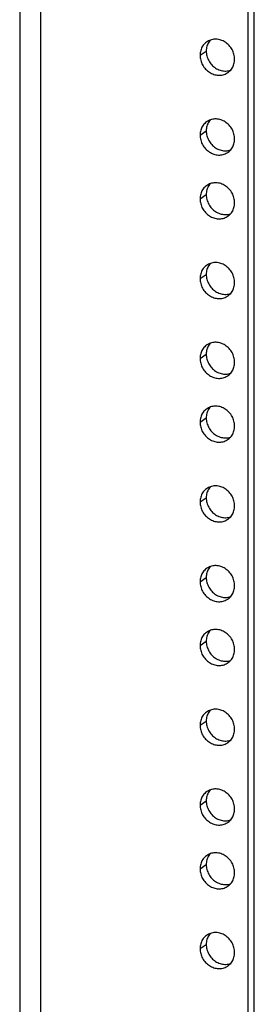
# Model space of a CAD drawing. Header units: inches. Extents: x 0 to 136, y 0 to 88.
# Tile 23 of 30: x 87.14 to 88.91, y 58.68 to 66.1. Entities that reach past the tile are written whole.
import ezdxf

# ---------------------------------------------------------------- set-up
doc = ezdxf.new("R2010")
doc.units = ezdxf.units.IN
doc.header["$LTSCALE"] = 7.48
doc.header["$MEASUREMENT"] = 0
doc.layers.get('0').update_dxf_attribs({"linetype": 'CONTINUOUS'})

msp = doc.modelspace()

# ---------------------------------------------------------------- linework, layer by layer
at = {"color": 3, "linetype": 'Continuous'}
for p, q in [((87.1411, 71.4054), (87.1411, 13.5481)), ((87.2974, 71.2507), (87.2974, 13.575)), ((88.862, 14.4822), (88.862, 69.9951))]:
    msp.add_line(p, q, dxfattribs=at)
at = {"color": 7, "linetype": 'Continuous'}
for p, q in [((88.9089, 14.5141), (88.9089, 69.9898)), ((88.5, 65.8299), (88.5468, 65.8618)), ((88.5658, 65.9299), (88.5614, 65.9223)), ((88.5658, 65.3291), (88.5614, 65.3215)), ((88.5, 65.2291), (88.5468, 65.261)), ((88.5658, 64.8484), (88.5614, 64.8409)), ((88.5, 64.7484), (88.5468, 64.7804)), ((88.5658, 64.2477), (88.5614, 64.2401)), ((88.5, 64.1476), (88.5468, 64.1796)), ((88.5658, 63.6469), (88.5614, 63.6393)), ((88.5, 63.5469), (88.5468, 63.5788)), ((88.5658, 63.1662), (88.5614, 63.1587)), ((88.5, 63.0662), (88.5468, 63.0982)), ((88.5658, 62.5654), (88.5614, 62.5579)), ((88.5, 62.4654), (88.5468, 62.4974)), ((88.5658, 61.9647), (88.5614, 61.9571)), ((88.5, 61.8647), (88.5468, 61.8966)), ((88.5658, 61.484), (88.5614, 61.4765)), ((88.5, 61.384), (88.5468, 61.416)), ((88.5, 60.7832), (88.5468, 60.8152)), ((88.5658, 60.8832), (88.5614, 60.8757)), ((88.5658, 60.2825), (88.5614, 60.2749)), ((88.5, 60.1824), (88.5468, 60.2144)), ((88.5658, 59.8018), (88.5614, 59.7943)), ((88.5, 59.7018), (88.5468, 59.7338)), ((88.5658, 59.201), (88.5614, 59.1935)), ((88.5, 59.101), (88.5468, 59.133))]:
    msp.add_line(p, q, dxfattribs=at)
at = {"color": 3, "linetype": 'Continuous'}
for points in [[(88.5511, 65.9314), (88.548, 65.9293), (88.5413, 65.924), (88.535, 65.9181), (88.5292, 65.9118), (88.5238, 65.9051), (88.5189, 65.8979), (88.5146, 65.8904), (88.5108, 65.8825), (88.5075, 65.8742), (88.5048, 65.8658), (88.5027, 65.857), (88.5012, 65.8481), (88.5003, 65.8391), (88.5, 65.8299)], [(88.7605, 65.8008), (88.7602, 65.8101), (88.7593, 65.8194), (88.7578, 65.8286), (88.7557, 65.8378), (88.753, 65.8469), (88.7497, 65.8558), (88.7459, 65.8646), (88.7416, 65.8731), (88.7367, 65.8814), (88.7313, 65.8893), (88.7255, 65.8969), (88.7192, 65.9042), (88.7125, 65.911), (88.7054, 65.9173), (88.6979, 65.9232), (88.6902, 65.9286), (88.6821, 65.9334), (88.6739, 65.9377), (88.6654, 65.9415), (88.6568, 65.9446), (88.648, 65.9472), (88.6391, 65.9491), (88.6302, 65.9504), (88.6214, 65.9511), (88.6125, 65.9511), (88.6037, 65.9505), (88.5951, 65.9493), (88.5866, 65.9475), (88.5783, 65.945), (88.5703, 65.9419), (88.5626, 65.9383), (88.5551, 65.9341), (88.5511, 65.9314)], [(88.5, 65.8299), (88.5003, 65.8206), (88.5012, 65.8113), (88.5027, 65.8021), (88.5048, 65.7929), (88.5075, 65.7838), (88.5108, 65.7748), (88.5146, 65.7661), (88.5189, 65.7576), (88.5238, 65.7493), (88.5292, 65.7414), (88.535, 65.7338), (88.5413, 65.7265), (88.548, 65.7197), (88.5551, 65.7134), (88.5626, 65.7075), (88.5703, 65.7021), (88.5783, 65.6973), (88.5866, 65.6929), (88.5951, 65.6892), (88.6037, 65.6861), (88.6125, 65.6835), (88.6214, 65.6816), (88.6302, 65.6803), (88.6391, 65.6796), (88.648, 65.6796), (88.6568, 65.6802), (88.6654, 65.6814), (88.6739, 65.6832), (88.6821, 65.6857), (88.6902, 65.6888), (88.6979, 65.6924), (88.7054, 65.6966), (88.7094, 65.6993)], [(88.7094, 65.6993), (88.7125, 65.7014), (88.7192, 65.7067), (88.7255, 65.7126), (88.7313, 65.7189), (88.7367, 65.7256), (88.7416, 65.7328), (88.7459, 65.7403), (88.7497, 65.7482), (88.753, 65.7565), (88.7557, 65.7649), (88.7578, 65.7737), (88.7593, 65.7826), (88.7602, 65.7916), (88.7605, 65.8008)], [(88.7605, 65.2001), (88.7602, 65.2093), (88.7593, 65.2186), (88.7578, 65.2278), (88.7557, 65.237), (88.753, 65.2461), (88.7497, 65.2551), (88.7459, 65.2638), (88.7416, 65.2723), (88.7367, 65.2806), (88.7313, 65.2885), (88.7255, 65.2961), (88.7192, 65.3034), (88.7125, 65.3102), (88.7054, 65.3165), (88.6979, 65.3224), (88.6902, 65.3278), (88.6821, 65.3327), (88.6739, 65.337), (88.6654, 65.3407), (88.6568, 65.3438), (88.648, 65.3464), (88.6391, 65.3483), (88.6302, 65.3496), (88.6214, 65.3503), (88.6125, 65.3503), (88.6037, 65.3497), (88.5951, 65.3485), (88.5866, 65.3467), (88.5783, 65.3442), (88.5703, 65.3411), (88.5626, 65.3375), (88.5551, 65.3333), (88.5511, 65.3306)], [(88.5511, 65.3306), (88.548, 65.3285), (88.5413, 65.3232), (88.535, 65.3173), (88.5292, 65.311), (88.5238, 65.3043), (88.5189, 65.2971), (88.5146, 65.2896), (88.5108, 65.2817), (88.5075, 65.2735), (88.5048, 65.265), (88.5027, 65.2562), (88.5012, 65.2473), (88.5003, 65.2383), (88.5, 65.2291)], [(88.5, 65.2291), (88.5003, 65.2198), (88.5012, 65.2105), (88.5027, 65.2013), (88.5048, 65.1921), (88.5075, 65.183), (88.5108, 65.1741), (88.5146, 65.1653), (88.5189, 65.1568), (88.5238, 65.1485), (88.5292, 65.1406), (88.535, 65.133), (88.5413, 65.1258), (88.548, 65.119), (88.5551, 65.1126), (88.5626, 65.1067), (88.5703, 65.1013), (88.5783, 65.0965), (88.5866, 65.0922), (88.5951, 65.0884), (88.6037, 65.0853), (88.6125, 65.0827), (88.6214, 65.0808), (88.6302, 65.0795), (88.6391, 65.0788), (88.648, 65.0788), (88.6568, 65.0794), (88.6654, 65.0806), (88.6739, 65.0824), (88.6821, 65.0849), (88.6902, 65.088), (88.6979, 65.0916), (88.7054, 65.0959), (88.7094, 65.0985)], [(88.7094, 65.0985), (88.7125, 65.1006), (88.7192, 65.106), (88.7255, 65.1118), (88.7313, 65.1181), (88.7367, 65.1248), (88.7416, 65.132), (88.7459, 65.1395), (88.7497, 65.1474), (88.753, 65.1557), (88.7557, 65.1642), (88.7578, 65.1729), (88.7593, 65.1818), (88.7602, 65.1908), (88.7605, 65.2001)], [(88.5511, 64.85), (88.548, 64.8478), (88.5413, 64.8425), (88.535, 64.8367), (88.5292, 64.8304), (88.5238, 64.8237), (88.5189, 64.8165), (88.5146, 64.8089), (88.5108, 64.801), (88.5075, 64.7928), (88.5048, 64.7843), (88.5027, 64.7756), (88.5012, 64.7667), (88.5003, 64.7576), (88.5, 64.7484)], [(88.7605, 64.7194), (88.7602, 64.7287), (88.7593, 64.7379), (88.7578, 64.7472), (88.7557, 64.7564), (88.753, 64.7655), (88.7497, 64.7744), (88.7459, 64.7832), (88.7416, 64.7917), (88.7367, 64.8), (88.7313, 64.8079), (88.7255, 64.8155), (88.7192, 64.8227), (88.7125, 64.8295), (88.7054, 64.8359), (88.6979, 64.8418), (88.6902, 64.8472), (88.6821, 64.852), (88.6739, 64.8563), (88.6654, 64.8601), (88.6568, 64.8632), (88.648, 64.8658), (88.6391, 64.8677), (88.6302, 64.869), (88.6214, 64.8697), (88.6125, 64.8697), (88.6037, 64.8691), (88.5951, 64.8679), (88.5866, 64.866), (88.5783, 64.8636), (88.5703, 64.8605), (88.5626, 64.8569), (88.5551, 64.8526), (88.5511, 64.85)], [(88.5, 64.7484), (88.5003, 64.7392), (88.5012, 64.7299), (88.5027, 64.7207), (88.5048, 64.7115), (88.5075, 64.7024), (88.5108, 64.6934), (88.5146, 64.6847), (88.5189, 64.6762), (88.5238, 64.6679), (88.5292, 64.6599), (88.535, 64.6523), (88.5413, 64.6451), (88.548, 64.6383), (88.5551, 64.632), (88.5626, 64.6261), (88.5703, 64.6207), (88.5783, 64.6158), (88.5866, 64.6115), (88.5951, 64.6078), (88.6037, 64.6046), (88.6125, 64.6021), (88.6214, 64.6002), (88.6302, 64.5989), (88.6391, 64.5982), (88.648, 64.5982), (88.6568, 64.5987), (88.6654, 64.6), (88.6739, 64.6018), (88.6821, 64.6043), (88.6902, 64.6073), (88.6979, 64.611), (88.7054, 64.6152), (88.7094, 64.6179)], [(88.7094, 64.6179), (88.7125, 64.62), (88.7192, 64.6253), (88.7255, 64.6311), (88.7313, 64.6374), (88.7367, 64.6442), (88.7416, 64.6514), (88.7459, 64.6589), (88.7497, 64.6668), (88.753, 64.675), (88.7557, 64.6835), (88.7578, 64.6922), (88.7593, 64.7012), (88.7602, 64.7102), (88.7605, 64.7194)], [(88.5511, 64.2492), (88.548, 64.2471), (88.5413, 64.2417), (88.535, 64.2359), (88.5292, 64.2296), (88.5238, 64.2229), (88.5189, 64.2157), (88.5146, 64.2082), (88.5108, 64.2003), (88.5075, 64.192), (88.5048, 64.1835), (88.5027, 64.1748), (88.5012, 64.1659), (88.5003, 64.1569), (88.5, 64.1476)], [(88.7605, 64.1186), (88.7602, 64.1279), (88.7593, 64.1372), (88.7578, 64.1464), (88.7557, 64.1556), (88.753, 64.1647), (88.7497, 64.1736), (88.7459, 64.1824), (88.7416, 64.1909), (88.7367, 64.1992), (88.7313, 64.2071), (88.7255, 64.2147), (88.7192, 64.2219), (88.7125, 64.2287), (88.7054, 64.2351), (88.6979, 64.241), (88.6902, 64.2464), (88.6821, 64.2512), (88.6739, 64.2555), (88.6654, 64.2593), (88.6568, 64.2624), (88.648, 64.265), (88.6391, 64.2669), (88.6302, 64.2682), (88.6214, 64.2689), (88.6125, 64.2689), (88.6037, 64.2683), (88.5951, 64.2671), (88.5866, 64.2653), (88.5783, 64.2628), (88.5703, 64.2597), (88.5626, 64.2561), (88.5551, 64.2518), (88.5511, 64.2492)], [(88.5, 64.1476), (88.5003, 64.1384), (88.5012, 64.1291), (88.5027, 64.1199), (88.5048, 64.1107), (88.5075, 64.1016), (88.5108, 64.0926), (88.5146, 64.0839), (88.5189, 64.0754), (88.5238, 64.0671), (88.5292, 64.0592), (88.535, 64.0516), (88.5413, 64.0443), (88.548, 64.0375), (88.5551, 64.0312), (88.5626, 64.0253), (88.5703, 64.0199), (88.5783, 64.015), (88.5866, 64.0107), (88.5951, 64.007), (88.6037, 64.0039), (88.6125, 64.0013), (88.6214, 63.9994), (88.6302, 63.9981), (88.6391, 63.9974), (88.648, 63.9974), (88.6568, 63.998), (88.6654, 63.9992), (88.6739, 64.001), (88.6821, 64.0035), (88.6902, 64.0066), (88.6979, 64.0102), (88.7054, 64.0144), (88.7094, 64.0171)], [(88.7094, 64.0171), (88.7125, 64.0192), (88.7192, 64.0245), (88.7255, 64.0304), (88.7313, 64.0367), (88.7367, 64.0434), (88.7416, 64.0506), (88.7459, 64.0581), (88.7497, 64.066), (88.753, 64.0742), (88.7557, 64.0827), (88.7578, 64.0915), (88.7593, 64.1004), (88.7602, 64.1094), (88.7605, 64.1186)], [(88.5511, 63.6484), (88.548, 63.6463), (88.5413, 63.641), (88.535, 63.6351), (88.5292, 63.6288), (88.5238, 63.6221), (88.5189, 63.6149), (88.5146, 63.6074), (88.5108, 63.5995), (88.5075, 63.5912), (88.5048, 63.5828), (88.5027, 63.574), (88.5012, 63.5651), (88.5003, 63.5561), (88.5, 63.5469)], [(88.7605, 63.5178), (88.7602, 63.5271), (88.7593, 63.5364), (88.7578, 63.5456), (88.7557, 63.5548), (88.753, 63.5639), (88.7497, 63.5729), (88.7459, 63.5816), (88.7416, 63.5901), (88.7367, 63.5984), (88.7313, 63.6063), (88.7255, 63.6139), (88.7192, 63.6212), (88.7125, 63.628), (88.7054, 63.6343), (88.6979, 63.6402), (88.6902, 63.6456), (88.6821, 63.6504), (88.6739, 63.6548), (88.6654, 63.6585), (88.6568, 63.6616), (88.648, 63.6642), (88.6391, 63.6661), (88.6302, 63.6674), (88.6214, 63.6681), (88.6125, 63.6681), (88.6037, 63.6675), (88.5951, 63.6663), (88.5866, 63.6645), (88.5783, 63.662), (88.5703, 63.6589), (88.5626, 63.6553), (88.5551, 63.6511), (88.5511, 63.6484)], [(88.5, 63.5469), (88.5003, 63.5376), (88.5012, 63.5283), (88.5027, 63.5191), (88.5048, 63.5099), (88.5075, 63.5008), (88.5108, 63.4919), (88.5146, 63.4831), (88.5189, 63.4746), (88.5238, 63.4663), (88.5292, 63.4584), (88.535, 63.4508), (88.5413, 63.4435), (88.548, 63.4367), (88.5551, 63.4304), (88.5626, 63.4245), (88.5703, 63.4191), (88.5783, 63.4143), (88.5866, 63.41), (88.5951, 63.4062), (88.6037, 63.4031), (88.6125, 63.4005), (88.6214, 63.3986), (88.6302, 63.3973), (88.6391, 63.3966), (88.648, 63.3966), (88.6568, 63.3972), (88.6654, 63.3984), (88.6739, 63.4002), (88.6821, 63.4027), (88.6902, 63.4058), (88.6979, 63.4094), (88.7054, 63.4136), (88.7094, 63.4163)], [(88.7094, 63.4163), (88.7125, 63.4184), (88.7192, 63.4237), (88.7255, 63.4296), (88.7313, 63.4359), (88.7367, 63.4426), (88.7416, 63.4498), (88.7459, 63.4573), (88.7497, 63.4652), (88.753, 63.4735), (88.7557, 63.4819), (88.7578, 63.4907), (88.7593, 63.4996), (88.7602, 63.5086), (88.7605, 63.5178)], [(88.7605, 63.0372), (88.7602, 63.0465), (88.7593, 63.0557), (88.7578, 63.065), (88.7557, 63.0742), (88.753, 63.0833), (88.7497, 63.0922), (88.7459, 63.101), (88.7416, 63.1095), (88.7367, 63.1178), (88.7313, 63.1257), (88.7255, 63.1333), (88.7192, 63.1405), (88.7125, 63.1473), (88.7054, 63.1537), (88.6979, 63.1596), (88.6902, 63.165), (88.6821, 63.1698), (88.6739, 63.1741), (88.6654, 63.1779), (88.6568, 63.181), (88.648, 63.1835), (88.6391, 63.1855), (88.6302, 63.1868), (88.6214, 63.1875), (88.6125, 63.1875), (88.6037, 63.1869), (88.5951, 63.1857), (88.5866, 63.1838), (88.5783, 63.1814), (88.5703, 63.1783), (88.5626, 63.1747), (88.5551, 63.1704), (88.5511, 63.1678)], [(88.5511, 63.1678), (88.548, 63.1656), (88.5413, 63.1603), (88.535, 63.1545), (88.5292, 63.1482), (88.5238, 63.1415), (88.5189, 63.1343), (88.5146, 63.1267), (88.5108, 63.1188), (88.5075, 63.1106), (88.5048, 63.1021), (88.5027, 63.0934), (88.5012, 63.0845), (88.5003, 63.0754), (88.5, 63.0662)], [(88.5, 63.0662), (88.5003, 63.057), (88.5012, 63.0477), (88.5027, 63.0384), (88.5048, 63.0293), (88.5075, 63.0202), (88.5108, 63.0112), (88.5146, 63.0025), (88.5189, 62.9939), (88.5238, 62.9857), (88.5292, 62.9777), (88.535, 62.9701), (88.5413, 62.9629), (88.548, 62.9561), (88.5551, 62.9497), (88.5626, 62.9439), (88.5703, 62.9385), (88.5783, 62.9336), (88.5866, 62.9293), (88.5951, 62.9256), (88.6037, 62.9224), (88.6125, 62.9199), (88.6214, 62.918), (88.6302, 62.9167), (88.6391, 62.916), (88.648, 62.9159), (88.6568, 62.9165), (88.6654, 62.9178), (88.6739, 62.9196), (88.6821, 62.9221), (88.6902, 62.9251), (88.6979, 62.9288), (88.7054, 62.933), (88.7094, 62.9357)], [(88.7094, 62.9357), (88.7125, 62.9378), (88.7192, 62.9431), (88.7255, 62.9489), (88.7313, 62.9552), (88.7367, 62.962), (88.7416, 62.9692), (88.7459, 62.9767), (88.7497, 62.9846), (88.753, 62.9928), (88.7557, 63.0013), (88.7578, 63.01), (88.7593, 63.019), (88.7602, 63.028), (88.7605, 63.0372)], [(88.5511, 62.567), (88.548, 62.5649), (88.5413, 62.5595), (88.535, 62.5537), (88.5292, 62.5474), (88.5238, 62.5407), (88.5189, 62.5335), (88.5146, 62.5259), (88.5108, 62.518), (88.5075, 62.5098), (88.5048, 62.5013), (88.5027, 62.4926), (88.5012, 62.4837), (88.5003, 62.4746), (88.5, 62.4654)], [(88.7605, 62.4364), (88.7602, 62.4457), (88.7593, 62.4549), (88.7578, 62.4642), (88.7557, 62.4734), (88.753, 62.4825), (88.7497, 62.4914), (88.7459, 62.5002), (88.7416, 62.5087), (88.7367, 62.517), (88.7313, 62.5249), (88.7255, 62.5325), (88.7192, 62.5397), (88.7125, 62.5465), (88.7054, 62.5529), (88.6979, 62.5588), (88.6902, 62.5642), (88.6821, 62.569), (88.6739, 62.5733), (88.6654, 62.5771), (88.6568, 62.5802), (88.648, 62.5828), (88.6391, 62.5847), (88.6302, 62.586), (88.6214, 62.5867), (88.6125, 62.5867), (88.6037, 62.5861), (88.5951, 62.5849), (88.5866, 62.583), (88.5783, 62.5806), (88.5703, 62.5775), (88.5626, 62.5739), (88.5551, 62.5696), (88.5511, 62.567)], [(88.5, 62.4654), (88.5003, 62.4562), (88.5012, 62.4469), (88.5027, 62.4377), (88.5048, 62.4285), (88.5075, 62.4194), (88.5108, 62.4104), (88.5146, 62.4017), (88.5189, 62.3932), (88.5238, 62.3849), (88.5292, 62.377), (88.535, 62.3694), (88.5413, 62.3621), (88.548, 62.3553), (88.5551, 62.349), (88.5626, 62.3431), (88.5703, 62.3377), (88.5783, 62.3328), (88.5866, 62.3285), (88.5951, 62.3248), (88.6037, 62.3217), (88.6125, 62.3191), (88.6214, 62.3172), (88.6302, 62.3159), (88.6391, 62.3152), (88.648, 62.3152), (88.6568, 62.3157), (88.6654, 62.317), (88.6739, 62.3188), (88.6821, 62.3213), (88.6902, 62.3243), (88.6979, 62.328), (88.7054, 62.3322), (88.7094, 62.3349)], [(88.7094, 62.3349), (88.7125, 62.337), (88.7192, 62.3423), (88.7255, 62.3481), (88.7313, 62.3544), (88.7367, 62.3612), (88.7416, 62.3684), (88.7459, 62.3759), (88.7497, 62.3838), (88.753, 62.392), (88.7557, 62.4005), (88.7578, 62.4093), (88.7593, 62.4182), (88.7602, 62.4272), (88.7605, 62.4364)], [(88.5511, 61.9662), (88.548, 61.9641), (88.5413, 61.9588), (88.535, 61.9529), (88.5292, 61.9466), (88.5238, 61.9399), (88.5189, 61.9327), (88.5146, 61.9252), (88.5108, 61.9173), (88.5075, 61.909), (88.5048, 61.9006), (88.5027, 61.8918), (88.5012, 61.8829), (88.5003, 61.8739), (88.5, 61.8647)], [(88.7605, 61.8356), (88.7602, 61.8449), (88.7593, 61.8542), (88.7578, 61.8634), (88.7557, 61.8726), (88.753, 61.8817), (88.7497, 61.8906), (88.7459, 61.8994), (88.7416, 61.9079), (88.7367, 61.9162), (88.7313, 61.9241), (88.7255, 61.9317), (88.7192, 61.9389), (88.7125, 61.9458), (88.7054, 61.9521), (88.6979, 61.958), (88.6902, 61.9634), (88.6821, 61.9682), (88.6739, 61.9725), (88.6654, 61.9763), (88.6568, 61.9794), (88.648, 61.982), (88.6391, 61.9839), (88.6302, 61.9852), (88.6214, 61.9859), (88.6125, 61.9859), (88.6037, 61.9853), (88.5951, 61.9841), (88.5866, 61.9823), (88.5783, 61.9798), (88.5703, 61.9767), (88.5626, 61.9731), (88.5551, 61.9688), (88.5511, 61.9662)], [(88.5, 61.8647), (88.5003, 61.8554), (88.5012, 61.8461), (88.5027, 61.8369), (88.5048, 61.8277), (88.5075, 61.8186), (88.5108, 61.8096), (88.5146, 61.8009), (88.5189, 61.7924), (88.5238, 61.7841), (88.5292, 61.7762), (88.535, 61.7686), (88.5413, 61.7613), (88.548, 61.7545), (88.5551, 61.7482), (88.5626, 61.7423), (88.5703, 61.7369), (88.5783, 61.732), (88.5866, 61.7277), (88.5951, 61.724), (88.6037, 61.7209), (88.6125, 61.7183), (88.6214, 61.7164), (88.6302, 61.7151), (88.6391, 61.7144), (88.648, 61.7144), (88.6568, 61.715), (88.6654, 61.7162), (88.6739, 61.718), (88.6821, 61.7205), (88.6902, 61.7236), (88.6979, 61.7272), (88.7054, 61.7314), (88.7094, 61.7341)], [(88.7094, 61.7341), (88.7125, 61.7362), (88.7192, 61.7415), (88.7255, 61.7474), (88.7313, 61.7537), (88.7367, 61.7604), (88.7416, 61.7676), (88.7459, 61.7751), (88.7497, 61.783), (88.753, 61.7912), (88.7557, 61.7997), (88.7578, 61.8085), (88.7593, 61.8174), (88.7602, 61.8264), (88.7605, 61.8356)], [(88.5511, 61.4856), (88.548, 61.4834), (88.5413, 61.4781), (88.535, 61.4723), (88.5292, 61.466), (88.5238, 61.4592), (88.5189, 61.4521), (88.5146, 61.4445), (88.5108, 61.4366), (88.5075, 61.4284), (88.5048, 61.4199), (88.5027, 61.4112), (88.5012, 61.4023), (88.5003, 61.3932), (88.5, 61.384)], [(88.7605, 61.355), (88.7602, 61.3643), (88.7593, 61.3735), (88.7578, 61.3828), (88.7557, 61.392), (88.753, 61.4011), (88.7497, 61.41), (88.7459, 61.4188), (88.7416, 61.4273), (88.7367, 61.4355), (88.7313, 61.4435), (88.7255, 61.4511), (88.7192, 61.4583), (88.7125, 61.4651), (88.7054, 61.4715), (88.6979, 61.4774), (88.6902, 61.4828), (88.6821, 61.4876), (88.6739, 61.4919), (88.6654, 61.4956), (88.6568, 61.4988), (88.648, 61.5013), (88.6391, 61.5033), (88.6302, 61.5046), (88.6214, 61.5052), (88.6125, 61.5053), (88.6037, 61.5047), (88.5951, 61.5035), (88.5866, 61.5016), (88.5783, 61.4992), (88.5703, 61.4961), (88.5626, 61.4924), (88.5551, 61.4882), (88.5511, 61.4856)], [(88.5, 61.384), (88.5003, 61.3747), (88.5012, 61.3655), (88.5027, 61.3562), (88.5048, 61.347), (88.5075, 61.338), (88.5108, 61.329), (88.5146, 61.3203), (88.5189, 61.3117), (88.5238, 61.3035), (88.5292, 61.2955), (88.535, 61.2879), (88.5413, 61.2807), (88.548, 61.2739), (88.5551, 61.2675), (88.5626, 61.2617), (88.5703, 61.2563), (88.5783, 61.2514), (88.5866, 61.2471), (88.5951, 61.2434), (88.6037, 61.2402), (88.6125, 61.2377), (88.6214, 61.2358), (88.6302, 61.2345), (88.6391, 61.2338), (88.648, 61.2337), (88.6568, 61.2343), (88.6654, 61.2356), (88.6739, 61.2374), (88.6821, 61.2399), (88.6902, 61.2429), (88.6979, 61.2466), (88.7054, 61.2508), (88.7094, 61.2534)], [(88.7094, 61.2534), (88.7125, 61.2556), (88.7192, 61.2609), (88.7255, 61.2667), (88.7313, 61.273), (88.7367, 61.2798), (88.7416, 61.2869), (88.7459, 61.2945), (88.7497, 61.3024), (88.753, 61.3106), (88.7557, 61.3191), (88.7578, 61.3278), (88.7593, 61.3367), (88.7602, 61.3458), (88.7605, 61.355)], [(88.7605, 60.7542), (88.7602, 60.7635), (88.7593, 60.7727), (88.7578, 60.782), (88.7557, 60.7912), (88.753, 60.8003), (88.7497, 60.8092), (88.7459, 60.818), (88.7416, 60.8265), (88.7367, 60.8348), (88.7313, 60.8427), (88.7255, 60.8503), (88.7192, 60.8575), (88.7125, 60.8643), (88.7054, 60.8707), (88.6979, 60.8766), (88.6902, 60.882), (88.6821, 60.8868), (88.6739, 60.8911), (88.6654, 60.8949), (88.6568, 60.898), (88.648, 60.9005), (88.6391, 60.9025), (88.6302, 60.9038), (88.6214, 60.9045), (88.6125, 60.9045), (88.6037, 60.9039), (88.5951, 60.9027), (88.5866, 60.9008), (88.5783, 60.8984), (88.5703, 60.8953), (88.5626, 60.8917), (88.5551, 60.8874), (88.5511, 60.8848)], [(88.5511, 60.8848), (88.548, 60.8826), (88.5413, 60.8773), (88.535, 60.8715), (88.5292, 60.8652), (88.5238, 60.8585), (88.5189, 60.8513), (88.5146, 60.8437), (88.5108, 60.8358), (88.5075, 60.8276), (88.5048, 60.8191), (88.5027, 60.8104), (88.5012, 60.8015), (88.5003, 60.7924), (88.5, 60.7832)], [(88.5, 60.7832), (88.5003, 60.774), (88.5012, 60.7647), (88.5027, 60.7554), (88.5048, 60.7463), (88.5075, 60.7372), (88.5108, 60.7282), (88.5146, 60.7195), (88.5189, 60.7109), (88.5238, 60.7027), (88.5292, 60.6947), (88.535, 60.6871), (88.5413, 60.6799), (88.548, 60.6731), (88.5551, 60.6668), (88.5626, 60.6609), (88.5703, 60.6555), (88.5783, 60.6506), (88.5866, 60.6463), (88.5951, 60.6426), (88.6037, 60.6394), (88.6125, 60.6369), (88.6214, 60.635), (88.6302, 60.6337), (88.6391, 60.633), (88.648, 60.633), (88.6568, 60.6335), (88.6654, 60.6348), (88.6739, 60.6366), (88.6821, 60.6391), (88.6902, 60.6421), (88.6979, 60.6458), (88.7054, 60.65), (88.7094, 60.6527)], [(88.7094, 60.6527), (88.7125, 60.6548), (88.7192, 60.6601), (88.7255, 60.6659), (88.7313, 60.6722), (88.7367, 60.679), (88.7416, 60.6862), (88.7459, 60.6937), (88.7497, 60.7016), (88.753, 60.7098), (88.7557, 60.7183), (88.7578, 60.727), (88.7593, 60.736), (88.7602, 60.745), (88.7605, 60.7542)], [(88.7605, 60.1534), (88.7602, 60.1627), (88.7593, 60.172), (88.7578, 60.1812), (88.7557, 60.1904), (88.753, 60.1995), (88.7497, 60.2084), (88.7459, 60.2172), (88.7416, 60.2257), (88.7367, 60.234), (88.7313, 60.2419), (88.7255, 60.2495), (88.7192, 60.2567), (88.7125, 60.2635), (88.7054, 60.2699), (88.6979, 60.2758), (88.6902, 60.2812), (88.6821, 60.286), (88.6739, 60.2903), (88.6654, 60.2941), (88.6568, 60.2972), (88.648, 60.2998), (88.6391, 60.3017), (88.6302, 60.303), (88.6214, 60.3037), (88.6125, 60.3037), (88.6037, 60.3031), (88.5951, 60.3019), (88.5866, 60.3001), (88.5783, 60.2976), (88.5703, 60.2945), (88.5626, 60.2909), (88.5551, 60.2866), (88.5511, 60.284)], [(88.5511, 60.284), (88.548, 60.2819), (88.5413, 60.2765), (88.535, 60.2707), (88.5292, 60.2644), (88.5238, 60.2577), (88.5189, 60.2505), (88.5146, 60.243), (88.5108, 60.235), (88.5075, 60.2268), (88.5048, 60.2183), (88.5027, 60.2096), (88.5012, 60.2007), (88.5003, 60.1916), (88.5, 60.1824)], [(88.5, 60.1824), (88.5003, 60.1732), (88.5012, 60.1639), (88.5027, 60.1547), (88.5048, 60.1455), (88.5075, 60.1364), (88.5108, 60.1274), (88.5146, 60.1187), (88.5189, 60.1102), (88.5238, 60.1019), (88.5292, 60.094), (88.535, 60.0864), (88.5413, 60.0791), (88.548, 60.0723), (88.5551, 60.066), (88.5626, 60.0601), (88.5703, 60.0547), (88.5783, 60.0498), (88.5866, 60.0455), (88.5951, 60.0418), (88.6037, 60.0387), (88.6125, 60.0361), (88.6214, 60.0342), (88.6302, 60.0329), (88.6391, 60.0322), (88.648, 60.0322), (88.6568, 60.0328), (88.6654, 60.034), (88.6739, 60.0358), (88.6821, 60.0383), (88.6902, 60.0413), (88.6979, 60.045), (88.7054, 60.0492), (88.7094, 60.0519)], [(88.7094, 60.0519), (88.7125, 60.054), (88.7192, 60.0593), (88.7255, 60.0651), (88.7313, 60.0714), (88.7367, 60.0782), (88.7416, 60.0854), (88.7459, 60.0929), (88.7497, 60.1008), (88.753, 60.109), (88.7557, 60.1175), (88.7578, 60.1263), (88.7593, 60.1352), (88.7602, 60.1442), (88.7605, 60.1534)], [(88.5511, 59.8034), (88.548, 59.8012), (88.5413, 59.7959), (88.535, 59.7901), (88.5292, 59.7838), (88.5238, 59.777), (88.5189, 59.7699), (88.5146, 59.7623), (88.5108, 59.7544), (88.5075, 59.7462), (88.5048, 59.7377), (88.5027, 59.729), (88.5012, 59.7201), (88.5003, 59.711), (88.5, 59.7018)], [(88.7605, 59.6728), (88.7602, 59.6821), (88.7593, 59.6913), (88.7578, 59.7006), (88.7557, 59.7098), (88.753, 59.7189), (88.7497, 59.7278), (88.7459, 59.7366), (88.7416, 59.7451), (88.7367, 59.7533), (88.7313, 59.7613), (88.7255, 59.7689), (88.7192, 59.7761), (88.7125, 59.7829), (88.7054, 59.7893), (88.6979, 59.7952), (88.6902, 59.8005), (88.6821, 59.8054), (88.6739, 59.8097), (88.6654, 59.8134), (88.6568, 59.8166), (88.648, 59.8191), (88.6391, 59.8211), (88.6302, 59.8224), (88.6214, 59.823), (88.6125, 59.8231), (88.6037, 59.8225), (88.5951, 59.8213), (88.5866, 59.8194), (88.5783, 59.817), (88.5703, 59.8139), (88.5626, 59.8102), (88.5551, 59.806), (88.5511, 59.8034)], [(88.5, 59.7018), (88.5003, 59.6925), (88.5012, 59.6833), (88.5027, 59.674), (88.5048, 59.6648), (88.5075, 59.6557), (88.5108, 59.6468), (88.5146, 59.6381), (88.5189, 59.6295), (88.5238, 59.6213), (88.5292, 59.6133), (88.535, 59.6057), (88.5413, 59.5985), (88.548, 59.5917), (88.5551, 59.5853), (88.5626, 59.5794), (88.5703, 59.5741), (88.5783, 59.5692), (88.5866, 59.5649), (88.5951, 59.5612), (88.6037, 59.558), (88.6125, 59.5555), (88.6214, 59.5536), (88.6302, 59.5522), (88.6391, 59.5516), (88.648, 59.5515), (88.6568, 59.5521), (88.6654, 59.5533), (88.6739, 59.5552), (88.6821, 59.5576), (88.6902, 59.5607), (88.6979, 59.5644), (88.7054, 59.5686), (88.7094, 59.5712)], [(88.7094, 59.5712), (88.7125, 59.5734), (88.7192, 59.5787), (88.7255, 59.5845), (88.7313, 59.5908), (88.7367, 59.5976), (88.7416, 59.6047), (88.7459, 59.6123), (88.7497, 59.6202), (88.753, 59.6284), (88.7557, 59.6369), (88.7578, 59.6456), (88.7593, 59.6545), (88.7602, 59.6636), (88.7605, 59.6728)], [(88.5511, 59.2026), (88.548, 59.2004), (88.5413, 59.1951), (88.535, 59.1893), (88.5292, 59.183), (88.5238, 59.1763), (88.5189, 59.1691), (88.5146, 59.1615), (88.5108, 59.1536), (88.5075, 59.1454), (88.5048, 59.1369), (88.5027, 59.1282), (88.5012, 59.1193), (88.5003, 59.1102), (88.5, 59.101)], [(88.7605, 59.072), (88.7602, 59.0813), (88.7593, 59.0905), (88.7578, 59.0998), (88.7557, 59.109), (88.753, 59.1181), (88.7497, 59.127), (88.7459, 59.1358), (88.7416, 59.1443), (88.7367, 59.1525), (88.7313, 59.1605), (88.7255, 59.1681), (88.7192, 59.1753), (88.7125, 59.1821), (88.7054, 59.1885), (88.6979, 59.1944), (88.6902, 59.1998), (88.6821, 59.2046), (88.6739, 59.2089), (88.6654, 59.2126), (88.6568, 59.2158), (88.648, 59.2183), (88.6391, 59.2203), (88.6302, 59.2216), (88.6214, 59.2222), (88.6125, 59.2223), (88.6037, 59.2217), (88.5951, 59.2205), (88.5866, 59.2186), (88.5783, 59.2162), (88.5703, 59.2131), (88.5626, 59.2094), (88.5551, 59.2052), (88.5511, 59.2026)], [(88.5, 59.101), (88.5003, 59.0918), (88.5012, 59.0825), (88.5027, 59.0732), (88.5048, 59.064), (88.5075, 59.055), (88.5108, 59.046), (88.5146, 59.0373), (88.5189, 59.0287), (88.5238, 59.0205), (88.5292, 59.0125), (88.535, 59.0049), (88.5413, 58.9977), (88.548, 58.9909), (88.5551, 58.9845), (88.5626, 58.9787), (88.5703, 58.9733), (88.5783, 58.9684), (88.5866, 58.9641), (88.5951, 58.9604), (88.6037, 58.9572), (88.6125, 58.9547), (88.6214, 58.9528), (88.6302, 58.9515), (88.6391, 58.9508), (88.648, 58.9507), (88.6568, 58.9513), (88.6654, 58.9526), (88.6739, 58.9544), (88.6821, 58.9569), (88.6902, 58.9599), (88.6979, 58.9636), (88.7054, 58.9678), (88.7094, 58.9705)], [(88.7094, 58.9705), (88.7125, 58.9726), (88.7192, 58.9779), (88.7255, 58.9837), (88.7313, 58.99), (88.7367, 58.9968), (88.7416, 59.0039), (88.7459, 59.0115), (88.7497, 59.0194), (88.753, 59.0276), (88.7557, 59.0361), (88.7578, 59.0448), (88.7593, 59.0538), (88.7602, 59.0628), (88.7605, 59.072)]]:
    msp.add_lwpolyline(points, dxfattribs=at)
at = {"color": 7, "linetype": 'Continuous'}
for points in [[(88.5765, 65.9443), (88.576, 65.9438), (88.5706, 65.937), (88.5658, 65.9299)], [(88.5614, 65.9223), (88.5576, 65.9144), (88.5543, 65.9062), (88.5516, 65.8977), (88.5495, 65.889), (88.548, 65.8801), (88.5471, 65.871), (88.5468, 65.8618)], [(88.5468, 65.8618), (88.5471, 65.8525), (88.548, 65.8433), (88.5495, 65.834), (88.5516, 65.8248), (88.5543, 65.8157), (88.5576, 65.8068), (88.5614, 65.798), (88.5658, 65.7895), (88.5706, 65.7813), (88.576, 65.7733), (88.5819, 65.7657), (88.5882, 65.7585), (88.5949, 65.7517), (88.6019, 65.7453), (88.6094, 65.7394), (88.6171, 65.7341), (88.6252, 65.7292), (88.6334, 65.7249), (88.6419, 65.7212), (88.6506, 65.718), (88.6593, 65.7155), (88.6682, 65.7135), (88.6771, 65.7122), (88.686, 65.7116), (88.6948, 65.7115), (88.7036, 65.7121), (88.7122, 65.7133), (88.7207, 65.7152), (88.729, 65.7176), (88.7308, 65.7183)], [(88.5765, 65.3435), (88.576, 65.343), (88.5706, 65.3362), (88.5658, 65.3291)], [(88.5614, 65.3215), (88.5576, 65.3136), (88.5543, 65.3054), (88.5516, 65.2969), (88.5495, 65.2882), (88.548, 65.2793), (88.5471, 65.2702), (88.5468, 65.261)], [(88.5468, 65.261), (88.5471, 65.2517), (88.548, 65.2425), (88.5495, 65.2332), (88.5516, 65.224), (88.5543, 65.2149), (88.5576, 65.206), (88.5614, 65.1973), (88.5658, 65.1887), (88.5706, 65.1805), (88.576, 65.1725), (88.5819, 65.1649), (88.5882, 65.1577), (88.5949, 65.1509), (88.6019, 65.1445), (88.6094, 65.1386), (88.6171, 65.1333), (88.6252, 65.1284), (88.6334, 65.1241), (88.6419, 65.1204), (88.6506, 65.1172), (88.6593, 65.1147), (88.6682, 65.1128), (88.6771, 65.1114), (88.686, 65.1108), (88.6948, 65.1107), (88.7036, 65.1113), (88.7122, 65.1125), (88.7207, 65.1144), (88.729, 65.1169), (88.7308, 65.1176)], [(88.5614, 64.8409), (88.5576, 64.833), (88.5543, 64.8248), (88.5516, 64.8163), (88.5495, 64.8076), (88.548, 64.7986), (88.5471, 64.7896), (88.5468, 64.7804)], [(88.5765, 64.8629), (88.576, 64.8624), (88.5706, 64.8556), (88.5658, 64.8484)], [(88.5468, 64.7804), (88.5471, 64.7711), (88.548, 64.7619), (88.5495, 64.7526), (88.5516, 64.7434), (88.5543, 64.7343), (88.5576, 64.7254), (88.5614, 64.7166), (88.5658, 64.7081), (88.5706, 64.6998), (88.576, 64.6919), (88.5819, 64.6843), (88.5882, 64.6771), (88.5949, 64.6703), (88.6019, 64.6639), (88.6094, 64.658), (88.6171, 64.6526), (88.6252, 64.6478), (88.6334, 64.6435), (88.6419, 64.6397), (88.6506, 64.6366), (88.6593, 64.6341), (88.6682, 64.6321), (88.6771, 64.6308), (88.686, 64.6301), (88.6948, 64.6301), (88.7036, 64.6307), (88.7122, 64.6319), (88.7207, 64.6338), (88.729, 64.6362), (88.7308, 64.6369)], [(88.5614, 64.2401), (88.5576, 64.2322), (88.5543, 64.224), (88.5516, 64.2155), (88.5495, 64.2068), (88.548, 64.1978), (88.5471, 64.1888), (88.5468, 64.1796)], [(88.5765, 64.2621), (88.576, 64.2616), (88.5706, 64.2548), (88.5658, 64.2477)], [(88.5468, 64.1796), (88.5471, 64.1703), (88.548, 64.1611), (88.5495, 64.1518), (88.5516, 64.1426), (88.5543, 64.1335), (88.5576, 64.1246), (88.5614, 64.1158), (88.5658, 64.1073), (88.5706, 64.0991), (88.576, 64.0911), (88.5819, 64.0835), (88.5882, 64.0763), (88.5949, 64.0695), (88.6019, 64.0631), (88.6094, 64.0572), (88.6171, 64.0518), (88.6252, 64.047), (88.6334, 64.0427), (88.6419, 64.039), (88.6506, 64.0358), (88.6593, 64.0333), (88.6682, 64.0313), (88.6771, 64.03), (88.686, 64.0294), (88.6948, 64.0293), (88.7036, 64.0299), (88.7122, 64.0311), (88.7207, 64.033), (88.729, 64.0354), (88.7308, 64.0361)], [(88.5614, 63.6393), (88.5576, 63.6314), (88.5543, 63.6232), (88.5516, 63.6147), (88.5495, 63.606), (88.548, 63.5971), (88.5471, 63.588), (88.5468, 63.5788)], [(88.5765, 63.6613), (88.576, 63.6608), (88.5706, 63.654), (88.5658, 63.6469)], [(88.5468, 63.5788), (88.5471, 63.5695), (88.548, 63.5603), (88.5495, 63.551), (88.5516, 63.5418), (88.5543, 63.5327), (88.5576, 63.5238), (88.5614, 63.515), (88.5658, 63.5065), (88.5706, 63.4983), (88.576, 63.4903), (88.5819, 63.4827), (88.5882, 63.4755), (88.5949, 63.4687), (88.6019, 63.4623), (88.6094, 63.4564), (88.6171, 63.4511), (88.6252, 63.4462), (88.6334, 63.4419), (88.6419, 63.4382), (88.6506, 63.435), (88.6593, 63.4325), (88.6682, 63.4305), (88.6771, 63.4292), (88.686, 63.4286), (88.6948, 63.4285), (88.7036, 63.4291), (88.7122, 63.4303), (88.7207, 63.4322), (88.729, 63.4346), (88.7308, 63.4353)], [(88.5614, 63.1587), (88.5576, 63.1508), (88.5543, 63.1426), (88.5516, 63.1341), (88.5495, 63.1253), (88.548, 63.1164), (88.5471, 63.1074), (88.5468, 63.0982)], [(88.5765, 63.1807), (88.576, 63.1802), (88.5706, 63.1734), (88.5658, 63.1662)], [(88.5468, 63.0982), (88.5471, 63.0889), (88.548, 63.0796), (88.5495, 63.0704), (88.5516, 63.0612), (88.5543, 63.0521), (88.5576, 63.0432), (88.5614, 63.0344), (88.5658, 63.0259), (88.5706, 63.0176), (88.576, 63.0097), (88.5819, 63.0021), (88.5882, 62.9949), (88.5949, 62.9881), (88.6019, 62.9817), (88.6094, 62.9758), (88.6171, 62.9704), (88.6252, 62.9656), (88.6334, 62.9613), (88.6419, 62.9575), (88.6506, 62.9544), (88.6593, 62.9518), (88.6682, 62.9499), (88.6771, 62.9486), (88.686, 62.9479), (88.6948, 62.9479), (88.7036, 62.9485), (88.7122, 62.9497), (88.7207, 62.9515), (88.729, 62.954), (88.7308, 62.9547)], [(88.5614, 62.5579), (88.5576, 62.55), (88.5543, 62.5418), (88.5516, 62.5333), (88.5495, 62.5246), (88.548, 62.5156), (88.5471, 62.5066), (88.5468, 62.4974)], [(88.5765, 62.5799), (88.576, 62.5794), (88.5706, 62.5726), (88.5658, 62.5654)], [(88.5468, 62.4974), (88.5471, 62.4881), (88.548, 62.4789), (88.5495, 62.4696), (88.5516, 62.4604), (88.5543, 62.4513), (88.5576, 62.4424), (88.5614, 62.4336), (88.5658, 62.4251), (88.5706, 62.4168), (88.576, 62.4089), (88.5819, 62.4013), (88.5882, 62.3941), (88.5949, 62.3873), (88.6019, 62.3809), (88.6094, 62.375), (88.6171, 62.3696), (88.6252, 62.3648), (88.6334, 62.3605), (88.6419, 62.3567), (88.6506, 62.3536), (88.6593, 62.3511), (88.6682, 62.3491), (88.6771, 62.3478), (88.686, 62.3471), (88.6948, 62.3471), (88.7036, 62.3477), (88.7122, 62.3489), (88.7207, 62.3508), (88.729, 62.3532), (88.7308, 62.3539)], [(88.5614, 61.9571), (88.5576, 61.9492), (88.5543, 61.941), (88.5516, 61.9325), (88.5495, 61.9238), (88.548, 61.9149), (88.5471, 61.9058), (88.5468, 61.8966)], [(88.5765, 61.9791), (88.576, 61.9786), (88.5706, 61.9718), (88.5658, 61.9647)], [(88.5468, 61.8966), (88.5471, 61.8873), (88.548, 61.8781), (88.5495, 61.8688), (88.5516, 61.8596), (88.5543, 61.8505), (88.5576, 61.8416), (88.5614, 61.8328), (88.5658, 61.8243), (88.5706, 61.8161), (88.576, 61.8081), (88.5819, 61.8005), (88.5882, 61.7933), (88.5949, 61.7865), (88.6019, 61.7801), (88.6094, 61.7742), (88.6171, 61.7688), (88.6252, 61.764), (88.6334, 61.7597), (88.6419, 61.756), (88.6506, 61.7528), (88.6593, 61.7503), (88.6682, 61.7483), (88.6771, 61.747), (88.686, 61.7464), (88.6948, 61.7463), (88.7036, 61.7469), (88.7122, 61.7481), (88.7207, 61.75), (88.729, 61.7524), (88.7308, 61.7531)], [(88.5765, 61.4985), (88.576, 61.4979), (88.5706, 61.4912), (88.5658, 61.484)], [(88.5614, 61.4765), (88.5576, 61.4686), (88.5543, 61.4604), (88.5516, 61.4519), (88.5495, 61.4431), (88.548, 61.4342), (88.5471, 61.4252), (88.5468, 61.416)], [(88.5468, 61.416), (88.5471, 61.4067), (88.548, 61.3974), (88.5495, 61.3882), (88.5516, 61.379), (88.5543, 61.3699), (88.5576, 61.361), (88.5614, 61.3522), (88.5658, 61.3437), (88.5706, 61.3354), (88.576, 61.3275), (88.5819, 61.3199), (88.5882, 61.3127), (88.5949, 61.3058), (88.6019, 61.2995), (88.6094, 61.2936), (88.6171, 61.2882), (88.6252, 61.2834), (88.6334, 61.2791), (88.6419, 61.2753), (88.6506, 61.2722), (88.6593, 61.2696), (88.6682, 61.2677), (88.6771, 61.2664), (88.686, 61.2657), (88.6948, 61.2657), (88.7036, 61.2663), (88.7122, 61.2675), (88.7207, 61.2693), (88.729, 61.2718), (88.7308, 61.2725)], [(88.5765, 60.8977), (88.576, 60.8972), (88.5706, 60.8904), (88.5658, 60.8832)], [(88.5614, 60.8757), (88.5576, 60.8678), (88.5543, 60.8596), (88.5516, 60.8511), (88.5495, 60.8424), (88.548, 60.8334), (88.5471, 60.8244), (88.5468, 60.8152)], [(88.5468, 60.8152), (88.5471, 60.8059), (88.548, 60.7967), (88.5495, 60.7874), (88.5516, 60.7782), (88.5543, 60.7691), (88.5576, 60.7602), (88.5614, 60.7514), (88.5658, 60.7429), (88.5706, 60.7346), (88.576, 60.7267), (88.5819, 60.7191), (88.5882, 60.7119), (88.5949, 60.7051), (88.6019, 60.6987), (88.6094, 60.6928), (88.6171, 60.6874), (88.6252, 60.6826), (88.6334, 60.6783), (88.6419, 60.6745), (88.6506, 60.6714), (88.6593, 60.6688), (88.6682, 60.6669), (88.6771, 60.6656), (88.686, 60.6649), (88.6948, 60.6649), (88.7036, 60.6655), (88.7122, 60.6667), (88.7207, 60.6686), (88.729, 60.671), (88.7308, 60.6717)], [(88.5765, 60.2969), (88.576, 60.2964), (88.5706, 60.2896), (88.5658, 60.2825)], [(88.5614, 60.2749), (88.5576, 60.267), (88.5543, 60.2588), (88.5516, 60.2503), (88.5495, 60.2416), (88.548, 60.2326), (88.5471, 60.2236), (88.5468, 60.2144)], [(88.5468, 60.2144), (88.5471, 60.2051), (88.548, 60.1959), (88.5495, 60.1866), (88.5516, 60.1774), (88.5543, 60.1683), (88.5576, 60.1594), (88.5614, 60.1506), (88.5658, 60.1421), (88.5706, 60.1338), (88.576, 60.1259), (88.5819, 60.1183), (88.5882, 60.1111), (88.5949, 60.1043), (88.6019, 60.0979), (88.6094, 60.092), (88.6171, 60.0866), (88.6252, 60.0818), (88.6334, 60.0775), (88.6419, 60.0737), (88.6506, 60.0706), (88.6593, 60.0681), (88.6682, 60.0661), (88.6771, 60.0648), (88.686, 60.0641), (88.6948, 60.0641), (88.7036, 60.0647), (88.7122, 60.0659), (88.7207, 60.0678), (88.729, 60.0702), (88.7308, 60.0709)], [(88.5614, 59.7943), (88.5576, 59.7864), (88.5543, 59.7781), (88.5516, 59.7697), (88.5495, 59.7609), (88.548, 59.752), (88.5471, 59.743), (88.5468, 59.7338)], [(88.5765, 59.8163), (88.576, 59.8157), (88.5706, 59.809), (88.5658, 59.8018)], [(88.5468, 59.7338), (88.5471, 59.7245), (88.548, 59.7152), (88.5495, 59.706), (88.5516, 59.6968), (88.5543, 59.6877), (88.5576, 59.6787), (88.5614, 59.67), (88.5658, 59.6615), (88.5706, 59.6532), (88.576, 59.6453), (88.5819, 59.6377), (88.5882, 59.6304), (88.5949, 59.6236), (88.6019, 59.6173), (88.6094, 59.6114), (88.6171, 59.606), (88.6252, 59.6012), (88.6334, 59.5968), (88.6419, 59.5931), (88.6506, 59.59), (88.6593, 59.5874), (88.6682, 59.5855), (88.6771, 59.5842), (88.686, 59.5835), (88.6948, 59.5835), (88.7036, 59.5841), (88.7122, 59.5853), (88.7207, 59.5871), (88.729, 59.5896), (88.7308, 59.5903)], [(88.5614, 59.1935), (88.5576, 59.1856), (88.5543, 59.1774), (88.5516, 59.1689), (88.5495, 59.1601), (88.548, 59.1512), (88.5471, 59.1422), (88.5468, 59.133)], [(88.5765, 59.2155), (88.576, 59.2149), (88.5706, 59.2082), (88.5658, 59.201)], [(88.5468, 59.133), (88.5471, 59.1237), (88.548, 59.1144), (88.5495, 59.1052), (88.5516, 59.096), (88.5543, 59.0869), (88.5576, 59.078), (88.5614, 59.0692), (88.5658, 59.0607), (88.5706, 59.0524), (88.576, 59.0445), (88.5819, 59.0369), (88.5882, 59.0297), (88.5949, 59.0229), (88.6019, 59.0165), (88.6094, 59.0106), (88.6171, 59.0052), (88.6252, 59.0004), (88.6334, 58.9961), (88.6419, 58.9923), (88.6506, 58.9892), (88.6593, 58.9866), (88.6682, 58.9847), (88.6771, 58.9834), (88.686, 58.9827), (88.6948, 58.9827), (88.7036, 58.9833), (88.7122, 58.9845), (88.7207, 58.9863), (88.729, 58.9888), (88.7308, 58.9895)]]:
    msp.add_lwpolyline(points, dxfattribs=at)

doc.saveas('drawing.dxf')
